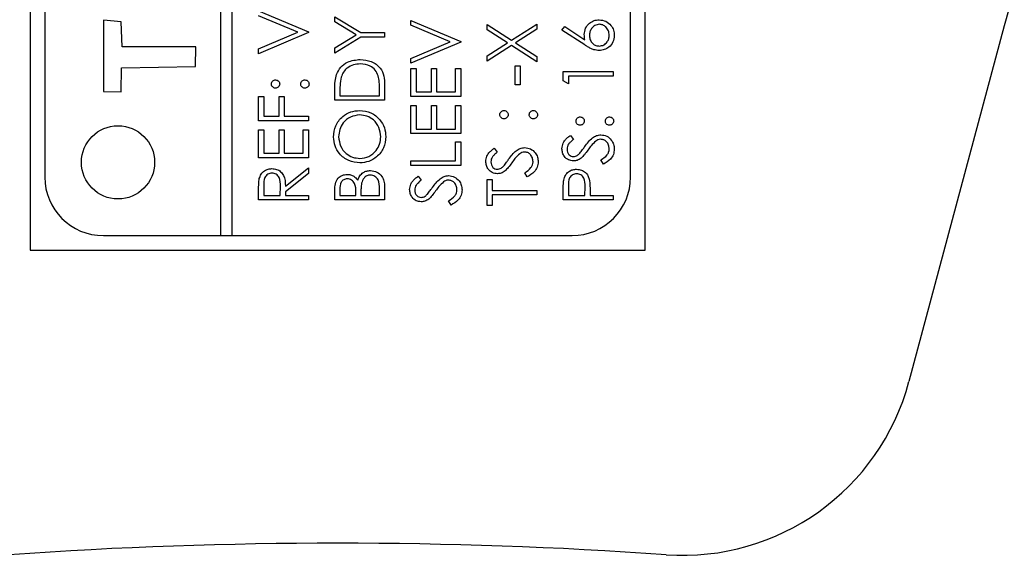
# Model space of a CAD drawing. Header units: millimetres. Extents: x 451 to 2954, y 78 to 2277.
# Tile 9 of 21: x 2747 to 2781, y 1161 to 1179. Entities that reach past the tile are written whole.
import ezdxf

# ---------------------------------------------------------------- set-up
doc = ezdxf.new("R2010")
doc.units = ezdxf.units.MM

msp = doc.modelspace()

# ---------------------------------------------------------------- linework, layer by layer
at = {"color": 7, "linetype": 'Continuous', "lineweight": 25}
for p, q in [((2747.734, 1232.484), (2747.734, 1171.484)), ((2768.734, 1171.484), (2768.734, 1232.484)), ((2754.234, 1231.984), (2754.234, 1171.984)), ((2754.634, 1171.984), (2754.634, 1231.984)), ((2748.234, 1229.984), (2748.234, 1173.984)), ((2768.234, 1173.984), (2768.234, 1229.984)), ((2755.534, 1179.654), (2757.234, 1178.934)), ((2750.237, 1179.339), (2750.236, 1176.907)), ((2750.84, 1179.277), (2750.237, 1179.339)), ((2750.87, 1178.43), (2750.84, 1179.277)), ((2756.874, 1178.924), (2755.534, 1179.49)), ((2758.134, 1179.457), (2759.026, 1178.913)), ((2758.134, 1179.283), (2758.134, 1179.457)), ((2758.865, 1178.837), (2758.134, 1179.283)), ((2760.734, 1179.327), (2762.434, 1178.607)), ((2760.734, 1179.163), (2760.734, 1179.327)), ((2755.534, 1178.357), (2756.874, 1178.924)), ((2757.234, 1178.913), (2755.534, 1178.193)), ((2757.234, 1178.934), (2757.234, 1178.913)), ((2759.026, 1178.913), (2759.834, 1178.913)), ((2759.834, 1178.913), (2759.834, 1178.76)), ((2762.074, 1178.597), (2760.734, 1179.163)), ((2763.334, 1179.185), (2764.167, 1178.652)), ((2763.334, 1179.009), (2763.334, 1179.185)), ((2764.029, 1178.564), (2763.334, 1179.009)), ((2764.167, 1178.652), (2765.034, 1179.207)), ((2765.034, 1179.031), (2764.305, 1178.564)), ((2765.034, 1179.207), (2765.034, 1179.031)), ((2765.89, 1179), (2765.983, 1179.117)), ((2766.666, 1178.492), (2765.89, 1179)), ((2765.983, 1179.117), (2766.67, 1178.668)), ((2780.992, 1179.148), (2777.737, 1167.001)), ((2758.134, 1178.39), (2758.865, 1178.837)), ((2759.026, 1178.76), (2758.134, 1178.215)), ((2759.834, 1178.76), (2759.026, 1178.76)), ((2760.734, 1178.03), (2762.074, 1178.597)), ((2762.434, 1178.586), (2760.734, 1177.866)), ((2762.434, 1178.607), (2762.434, 1178.586)), ((2753.391, 1178.43), (2750.87, 1178.43)), ((2753.375, 1177.76), (2753.391, 1178.43)), ((2755.534, 1178.193), (2755.534, 1178.357)), ((2758.134, 1178.215), (2758.134, 1178.39)), ((2763.334, 1178.119), (2764.029, 1178.564)), ((2764.167, 1178.476), (2763.334, 1177.943)), ((2765.034, 1177.921), (2764.167, 1178.476)), ((2764.305, 1178.564), (2765.034, 1178.097)), ((2760.734, 1177.866), (2760.734, 1178.03)), ((2763.334, 1177.943), (2763.334, 1178.119)), ((2765.034, 1178.097), (2765.034, 1177.921)), ((2750.839, 1176.89), (2750.854, 1177.716)), ((2750.854, 1177.716), (2753.375, 1177.76)), ((2760.734, 1177.692), (2760.908, 1177.692)), ((2760.734, 1176.733), (2760.734, 1177.692)), ((2760.908, 1177.692), (2760.908, 1176.886)), ((2761.431, 1177.692), (2761.606, 1177.692)), ((2761.431, 1176.886), (2761.431, 1177.692)), ((2761.606, 1177.692), (2761.606, 1176.886)), ((2762.26, 1177.692), (2762.434, 1177.692)), ((2762.26, 1176.886), (2762.26, 1177.692)), ((2762.434, 1177.692), (2762.434, 1176.733)), ((2764.293, 1177.779), (2764.467, 1177.779)), ((2764.293, 1177.125), (2764.293, 1177.779)), ((2764.467, 1177.779), (2764.467, 1177.125)), ((2765.934, 1177.583), (2767.634, 1177.583)), ((2765.934, 1177.269), (2765.934, 1177.583)), ((2767.634, 1177.583), (2767.634, 1177.431)), ((2766.108, 1177.169), (2765.934, 1177.269)), ((2766.108, 1177.431), (2766.108, 1177.169)), ((2767.634, 1177.431), (2766.108, 1177.431)), ((2750.236, 1176.907), (2750.839, 1176.89)), ((2758.134, 1176.602), (2758.134, 1176.946)), ((2759.66, 1176.755), (2759.66, 1176.95)), ((2759.834, 1177.129), (2759.834, 1176.602)), ((2764.467, 1177.125), (2764.293, 1177.125)), ((2755.534, 1176.733), (2755.708, 1176.733)), ((2755.534, 1175.905), (2755.534, 1176.733)), ((2755.708, 1176.733), (2755.708, 1176.057)), ((2756.231, 1176.733), (2756.406, 1176.733)), ((2756.231, 1176.057), (2756.231, 1176.733)), ((2756.406, 1176.733), (2756.406, 1176.057)), ((2759.834, 1176.602), (2758.134, 1176.602)), ((2758.308, 1176.874), (2758.308, 1176.755)), ((2758.308, 1176.755), (2759.66, 1176.755)), ((2762.434, 1176.733), (2760.734, 1176.733)), ((2760.908, 1176.886), (2761.431, 1176.886)), ((2761.606, 1176.886), (2762.26, 1176.886)), ((2760.734, 1176.428), (2760.908, 1176.428)), ((2760.734, 1175.469), (2760.734, 1176.428)), ((2760.908, 1176.428), (2760.908, 1175.622)), ((2761.431, 1176.428), (2761.606, 1176.428)), ((2761.431, 1175.622), (2761.431, 1176.428)), ((2761.606, 1176.428), (2761.606, 1175.622)), ((2762.26, 1176.428), (2762.434, 1176.428)), ((2762.26, 1175.622), (2762.26, 1176.428)), ((2762.434, 1176.428), (2762.434, 1175.469)), ((2757.234, 1175.905), (2755.534, 1175.905)), ((2755.708, 1176.057), (2756.231, 1176.057)), ((2756.406, 1176.057), (2757.234, 1176.057)), ((2757.234, 1176.057), (2757.234, 1175.905)), ((2755.534, 1175.6), (2755.708, 1175.6)), ((2755.534, 1174.641), (2755.534, 1175.6)), ((2755.708, 1175.6), (2755.708, 1174.793)), ((2756.231, 1175.6), (2756.406, 1175.6)), ((2756.231, 1174.793), (2756.231, 1175.6)), ((2756.406, 1175.6), (2756.406, 1174.793)), ((2757.06, 1175.6), (2757.234, 1175.6)), ((2757.06, 1174.793), (2757.06, 1175.6)), ((2757.234, 1175.6), (2757.234, 1174.641)), ((2760.908, 1175.622), (2761.431, 1175.622)), ((2761.606, 1175.622), (2762.26, 1175.622)), ((2762.434, 1175.469), (2760.734, 1175.469)), ((2766.178, 1175.404), (2766.283, 1175.266)), ((2762.26, 1175.186), (2762.434, 1175.186)), ((2762.26, 1174.532), (2762.26, 1175.186)), ((2762.434, 1175.186), (2762.434, 1174.379)), ((2763.578, 1174.968), (2763.683, 1174.83)), ((2757.234, 1174.641), (2755.534, 1174.641)), ((2755.708, 1174.793), (2756.231, 1174.793)), ((2756.406, 1174.793), (2757.06, 1174.793)), ((2767.306, 1174.423), (2767.22, 1174.567)), ((2756.449, 1173.668), (2757.234, 1174.292)), ((2757.234, 1174.292), (2757.234, 1174.103)), ((2760.734, 1174.532), (2762.26, 1174.532)), ((2760.734, 1174.379), (2760.734, 1174.532)), ((2762.434, 1174.379), (2760.734, 1174.379)), ((2757.234, 1174.103), (2756.449, 1173.479)), ((2760.978, 1174.009), (2761.083, 1173.871)), ((2763.334, 1173.9), (2763.508, 1173.9)), ((2763.334, 1173.006), (2763.334, 1173.9)), ((2763.508, 1173.9), (2763.508, 1173.529)), ((2764.706, 1173.987), (2764.62, 1174.131)), ((2755.534, 1173.202), (2755.534, 1173.543)), ((2755.708, 1173.674), (2755.708, 1173.355)), ((2756.275, 1173.355), (2756.277, 1173.666)), ((2758.134, 1173.202), (2758.134, 1173.534)), ((2758.308, 1173.562), (2758.308, 1173.355)), ((2759.66, 1173.355), (2759.66, 1173.572)), ((2759.834, 1173.662), (2759.834, 1173.202)), ((2763.508, 1173.529), (2765.034, 1173.529)), ((2765.034, 1173.529), (2765.034, 1173.377)), ((2765.934, 1173.202), (2765.934, 1173.536)), ((2766.108, 1173.666), (2766.108, 1173.355)), ((2766.675, 1173.355), (2766.679, 1173.653)), ((2757.234, 1173.202), (2755.534, 1173.202)), ((2755.708, 1173.355), (2756.275, 1173.355)), ((2756.449, 1173.479), (2756.449, 1173.355)), ((2756.449, 1173.355), (2757.234, 1173.355)), ((2757.234, 1173.355), (2757.234, 1173.202)), ((2759.834, 1173.202), (2758.134, 1173.202)), ((2758.308, 1173.355), (2758.853, 1173.355)), ((2758.853, 1173.355), (2758.853, 1173.457)), ((2759.028, 1173.456), (2759.028, 1173.355)), ((2759.028, 1173.355), (2759.66, 1173.355)), ((2765.034, 1173.377), (2763.508, 1173.377)), ((2763.508, 1173.377), (2763.508, 1173.006)), ((2767.634, 1173.202), (2765.934, 1173.202)), ((2766.108, 1173.355), (2766.675, 1173.355)), ((2766.849, 1173.476), (2766.849, 1173.355)), ((2766.849, 1173.355), (2767.634, 1173.355)), ((2767.634, 1173.355), (2767.634, 1173.202)), ((2762.106, 1173.028), (2762.02, 1173.172)), ((2763.508, 1173.006), (2763.334, 1173.006)), ((2750.234, 1171.984), (2754.234, 1171.984)), ((2754.234, 1171.984), (2754.634, 1171.984)), ((2754.634, 1171.984), (2766.234, 1171.984)), ((2747.734, 1171.484), (2768.734, 1171.484))]:
    msp.add_line(p, q, dxfattribs=at)
msp.add_circle((2750.734, 1174.484), 1.25, dxfattribs=at)
for centre, radius, start, end in [((2804.174, 1172.936), 24, 345, 165), ((2750.234, 1173.984), 2, 180, 270), ((2766.234, 1173.984), 2, 270, 0), ((2770.01, 1169.071), 8, 265.9806, 345), ((2758.234, 1001.484), 160, 85.98058, 94.01942)]:
    msp.add_arc(centre, radius, start, end, dxfattribs=at)
for points, knots in [([(2766.653, 1178.844), (2766.662, 1178.919), (2766.679, 1179.068), (2766.815, 1179.233), (2766.981, 1179.334), (2767.098, 1179.344), (2767.157, 1179.349)], [0, 0, 0, 0, 0.279638, 0.559326, 0.779527, 1, 1, 1, 1]), ([(2767.157, 1179.349), (2767.235, 1179.34), (2767.39, 1179.322), (2767.563, 1179.177), (2767.66, 1179), (2767.672, 1178.878), (2767.678, 1178.817)], [0, 0, 0, 0, 0.279631, 0.55896, 0.779478, 1, 1, 1, 1]), ([(2767.166, 1179.196), (2767.113, 1179.188), (2767.006, 1179.172), (2766.899, 1179.061), (2766.837, 1178.938), (2766.831, 1178.854), (2766.828, 1178.812)], [0, 0, 0, 0, 0.278754, 0.558605, 0.779147, 1, 1, 1, 1]), ([(2767.503, 1178.825), (2767.498, 1178.878), (2767.488, 1178.982), (2767.4, 1179.103), (2767.289, 1179.183), (2767.207, 1179.192), (2767.166, 1179.196)], [0, 0, 0, 0, 0.280018, 0.5598526, 0.7799871, 1, 1, 1, 1]), ([(2766.67, 1178.668), (2766.664, 1178.701), (2766.655, 1178.759), (2766.654, 1178.818), (2766.653, 1178.844)], [0, 0, 0, 0, 0.55991, 1, 1, 1, 1]), ([(2766.828, 1178.812), (2766.832, 1178.76), (2766.841, 1178.657), (2766.93, 1178.538), (2767.045, 1178.466), (2767.126, 1178.459), (2767.166, 1178.455)], [0, 0, 0, 0, 0.280127, 0.559515, 0.779719, 1, 1, 1, 1]), ([(2767.678, 1178.817), (2767.669, 1178.741), (2767.65, 1178.589), (2767.512, 1178.417), (2767.339, 1178.32), (2767.22, 1178.308), (2767.16, 1178.302)], [0, 0, 0, 0, 0.2796696, 0.5590848, 0.7795576, 1, 1, 1, 1]), ([(2767.166, 1178.455), (2767.218, 1178.462), (2767.323, 1178.477), (2767.431, 1178.583), (2767.494, 1178.702), (2767.5, 1178.784), (2767.503, 1178.825)], [0, 0, 0, 0, 0.279059, 0.55882, 0.779303, 1, 1, 1, 1]), ([(2767.16, 1178.302), (2767.099, 1178.308), (2766.999, 1178.318), (2766.869, 1178.372), (2766.766, 1178.428), (2766.699, 1178.471), (2766.666, 1178.492)], [0, 0, 0, 0, 0.339374, 0.559486, 0.779731, 1, 1, 1, 1]), ([(2758.195, 1177.485), (2758.237, 1177.572), (2758.321, 1177.745), (2758.608, 1177.955), (2758.855, 1177.981), (2759.005, 1177.997)], [0, 0, 0, 0, 0.280264, 0.560715, 1, 1, 1, 1]), ([(2759.005, 1177.997), (2759.133, 1177.985), (2759.388, 1177.96), (2759.692, 1177.74), (2759.825, 1177.43), (2759.831, 1177.23), (2759.834, 1177.129)], [0, 0, 0, 0, 0.280124, 0.559248, 0.778837, 1, 1, 1, 1]), ([(2759.005, 1177.845), (2758.926, 1177.839), (2758.767, 1177.828), (2758.566, 1177.723), (2758.423, 1177.572), (2758.378, 1177.455), (2758.356, 1177.397)], [0, 0, 0, 0, 0.280178, 0.559765, 0.779797, 1, 1, 1, 1]), ([(2759.616, 1177.436), (2759.587, 1177.504), (2759.527, 1177.64), (2759.312, 1177.811), (2759.122, 1177.832), (2759.005, 1177.845)], [0, 0, 0, 0, 0.280536, 0.561015, 1, 1, 1, 1]), ([(2755.97, 1177.158), (2755.972, 1177.179), (2755.977, 1177.221), (2756.016, 1177.267), (2756.062, 1177.296), (2756.095, 1177.298), (2756.112, 1177.3)], [0, 0, 0, 0, 0.279602, 0.559212, 0.779475, 1, 1, 1, 1]), ([(2756.112, 1177.3), (2756.133, 1177.297), (2756.174, 1177.293), (2756.22, 1177.254), (2756.249, 1177.207), (2756.252, 1177.175), (2756.253, 1177.158)], [0, 0, 0, 0, 0.279517, 0.559326, 0.779544, 1, 1, 1, 1]), ([(2756.972, 1177.158), (2756.975, 1177.179), (2756.98, 1177.221), (2757.019, 1177.267), (2757.065, 1177.296), (2757.098, 1177.298), (2757.114, 1177.3)], [0, 0, 0, 0, 0.279602, 0.559212, 0.779475, 1, 1, 1, 1]), ([(2757.114, 1177.3), (2757.135, 1177.297), (2757.177, 1177.292), (2757.223, 1177.254), (2757.251, 1177.207), (2757.254, 1177.175), (2757.256, 1177.158)], [0, 0, 0, 0, 0.279469, 0.559358, 0.779674, 1, 1, 1, 1]), ([(2758.134, 1176.946), (2758.134, 1177.048), (2758.134, 1177.23), (2758.177, 1177.407), (2758.195, 1177.485)], [0, 0, 0, 0, 0.560445, 1, 1, 1, 1]), ([(2758.356, 1177.397), (2758.339, 1177.3), (2758.309, 1177.127), (2758.308, 1176.952), (2758.308, 1176.874)], [0, 0, 0, 0, 0.559542, 1, 1, 1, 1]), ([(2759.66, 1176.95), (2759.66, 1177.042), (2759.66, 1177.205), (2759.63, 1177.365), (2759.616, 1177.436)], [0, 0, 0, 0, 0.560426, 1, 1, 1, 1]), ([(2756.112, 1177.016), (2756.091, 1177.019), (2756.049, 1177.024), (2756.003, 1177.063), (2755.975, 1177.109), (2755.971, 1177.142), (2755.97, 1177.158)], [0, 0, 0, 0, 0.2795852, 0.5594544, 0.7796968, 1, 1, 1, 1]), ([(2756.253, 1177.158), (2756.251, 1177.137), (2756.246, 1177.095), (2756.207, 1177.049), (2756.161, 1177.021), (2756.128, 1177.018), (2756.112, 1177.016)], [0, 0, 0, 0, 0.2796468, 0.5592988, 0.7796148, 1, 1, 1, 1]), ([(2757.114, 1177.016), (2757.093, 1177.019), (2757.051, 1177.024), (2757.005, 1177.062), (2756.977, 1177.109), (2756.974, 1177.142), (2756.972, 1177.158)], [0, 0, 0, 0, 0.279576, 0.559284, 0.779552, 1, 1, 1, 1]), ([(2757.256, 1177.158), (2757.253, 1177.137), (2757.248, 1177.096), (2757.21, 1177.049), (2757.163, 1177.021), (2757.131, 1177.018), (2757.114, 1177.016)], [0, 0, 0, 0, 0.279581, 0.559143, 0.779575, 1, 1, 1, 1]), ([(2758.09, 1175.349), (2758.104, 1175.482), (2758.132, 1175.749), (2758.374, 1176.047), (2758.67, 1176.227), (2758.879, 1176.245), (2758.983, 1176.254)], [0, 0, 0, 0, 0.2797673, 0.5593585, 0.7795711, 1, 1, 1, 1]), ([(2758.983, 1176.254), (2759.115, 1176.239), (2759.379, 1176.209), (2759.672, 1175.967), (2759.851, 1175.674), (2759.869, 1175.466), (2759.878, 1175.363)], [0, 0, 0, 0, 0.27963, 0.559343, 0.779597, 1, 1, 1, 1]), ([(2763.77, 1176.112), (2763.772, 1176.133), (2763.777, 1176.175), (2763.816, 1176.221), (2763.862, 1176.25), (2763.895, 1176.252), (2763.912, 1176.254)], [0, 0, 0, 0, 0.279602, 0.559212, 0.779475, 1, 1, 1, 1]), ([(2763.912, 1176.254), (2763.933, 1176.251), (2763.974, 1176.247), (2764.02, 1176.208), (2764.049, 1176.161), (2764.052, 1176.128), (2764.053, 1176.112)], [0, 0, 0, 0, 0.279517, 0.559326, 0.779544, 1, 1, 1, 1]), ([(2764.772, 1176.112), (2764.775, 1176.133), (2764.78, 1176.175), (2764.819, 1176.221), (2764.865, 1176.25), (2764.898, 1176.252), (2764.914, 1176.254)], [0, 0, 0, 0, 0.279602, 0.559212, 0.779475, 1, 1, 1, 1]), ([(2764.914, 1176.254), (2764.935, 1176.251), (2764.977, 1176.246), (2765.023, 1176.208), (2765.051, 1176.161), (2765.054, 1176.128), (2765.056, 1176.112)], [0, 0, 0, 0, 0.279469, 0.559358, 0.779674, 1, 1, 1, 1]), ([(2758.983, 1176.101), (2758.875, 1176.088), (2758.659, 1176.062), (2758.425, 1175.855), (2758.29, 1175.61), (2758.273, 1175.441), (2758.265, 1175.357)], [0, 0, 0, 0, 0.279468, 0.55887, 0.779516, 1, 1, 1, 1]), ([(2759.703, 1175.357), (2759.691, 1175.465), (2759.666, 1175.68), (2759.48, 1175.931), (2759.238, 1176.078), (2759.068, 1176.093), (2758.983, 1176.101)], [0, 0, 0, 0, 0.27983, 0.559389, 0.779654, 1, 1, 1, 1]), ([(2763.912, 1175.97), (2763.891, 1175.973), (2763.849, 1175.978), (2763.803, 1176.017), (2763.775, 1176.063), (2763.771, 1176.096), (2763.77, 1176.112)], [0, 0, 0, 0, 0.2795852, 0.5594544, 0.7796968, 1, 1, 1, 1]), ([(2764.053, 1176.112), (2764.051, 1176.091), (2764.046, 1176.049), (2764.007, 1176.003), (2763.961, 1175.975), (2763.928, 1175.972), (2763.912, 1175.97)], [0, 0, 0, 0, 0.2796468, 0.5592988, 0.7796148, 1, 1, 1, 1]), ([(2764.914, 1175.97), (2764.893, 1175.973), (2764.851, 1175.978), (2764.805, 1176.016), (2764.777, 1176.063), (2764.774, 1176.096), (2764.772, 1176.112)], [0, 0, 0, 0, 0.279576, 0.559284, 0.779552, 1, 1, 1, 1]), ([(2765.056, 1176.112), (2765.053, 1176.091), (2765.048, 1176.049), (2765.01, 1176.003), (2764.963, 1175.975), (2764.931, 1175.972), (2764.914, 1175.97)], [0, 0, 0, 0, 0.2795812, 0.5591432, 0.7795754, 1, 1, 1, 1]), ([(2766.37, 1175.894), (2766.372, 1175.915), (2766.377, 1175.957), (2766.416, 1176.003), (2766.462, 1176.032), (2766.495, 1176.034), (2766.512, 1176.036)], [0, 0, 0, 0, 0.279602, 0.559212, 0.779475, 1, 1, 1, 1]), ([(2766.512, 1175.752), (2766.491, 1175.755), (2766.449, 1175.76), (2766.403, 1175.799), (2766.375, 1175.845), (2766.371, 1175.878), (2766.37, 1175.894)], [0, 0, 0, 0, 0.279585, 0.559454, 0.779697, 1, 1, 1, 1]), ([(2766.512, 1176.036), (2766.533, 1176.033), (2766.574, 1176.029), (2766.62, 1175.99), (2766.649, 1175.943), (2766.652, 1175.91), (2766.653, 1175.894)], [0, 0, 0, 0, 0.279517, 0.559326, 0.779544, 1, 1, 1, 1]), ([(2766.653, 1175.894), (2766.651, 1175.873), (2766.646, 1175.831), (2766.607, 1175.785), (2766.561, 1175.757), (2766.528, 1175.754), (2766.512, 1175.752)], [0, 0, 0, 0, 0.279647, 0.559299, 0.779615, 1, 1, 1, 1]), ([(2767.372, 1175.894), (2767.375, 1175.915), (2767.38, 1175.957), (2767.419, 1176.003), (2767.465, 1176.032), (2767.498, 1176.034), (2767.514, 1176.036)], [0, 0, 0, 0, 0.2796016, 0.559212, 0.7794752, 1, 1, 1, 1]), ([(2767.514, 1175.752), (2767.493, 1175.755), (2767.451, 1175.76), (2767.405, 1175.798), (2767.377, 1175.845), (2767.374, 1175.878), (2767.372, 1175.894)], [0, 0, 0, 0, 0.279576, 0.559284, 0.779552, 1, 1, 1, 1]), ([(2767.514, 1176.036), (2767.535, 1176.033), (2767.577, 1176.028), (2767.623, 1175.99), (2767.651, 1175.943), (2767.654, 1175.91), (2767.656, 1175.894)], [0, 0, 0, 0, 0.279469, 0.559358, 0.779674, 1, 1, 1, 1]), ([(2767.656, 1175.894), (2767.653, 1175.873), (2767.648, 1175.831), (2767.61, 1175.785), (2767.563, 1175.757), (2767.531, 1175.754), (2767.514, 1175.752)], [0, 0, 0, 0, 0.2795812, 0.5591432, 0.7795754, 1, 1, 1, 1]), ([(2758.992, 1174.466), (2758.86, 1174.482), (2758.598, 1174.514), (2758.299, 1174.746), (2758.121, 1175.04), (2758.101, 1175.246), (2758.09, 1175.349)], [0, 0, 0, 0, 0.279731, 0.559327, 0.77968, 1, 1, 1, 1]), ([(2758.265, 1175.357), (2758.279, 1175.249), (2758.307, 1175.035), (2758.496, 1174.789), (2758.737, 1174.642), (2758.906, 1174.627), (2758.991, 1174.619)], [0, 0, 0, 0, 0.279627, 0.55935, 0.77963, 1, 1, 1, 1]), ([(2758.991, 1174.619), (2759.098, 1174.632), (2759.312, 1174.658), (2759.543, 1174.864), (2759.683, 1175.104), (2759.696, 1175.273), (2759.703, 1175.357)], [0, 0, 0, 0, 0.279416, 0.5590765, 0.779478, 1, 1, 1, 1]), ([(2759.878, 1175.363), (2759.863, 1175.231), (2759.834, 1174.968), (2759.594, 1174.675), (2759.302, 1174.494), (2759.095, 1174.476), (2758.992, 1174.466)], [0, 0, 0, 0, 0.2796633, 0.5593539, 0.7796364, 1, 1, 1, 1]), ([(2765.89, 1174.951), (2765.898, 1175.014), (2765.91, 1175.119), (2765.992, 1175.243), (2766.08, 1175.329), (2766.145, 1175.379), (2766.178, 1175.404)], [0, 0, 0, 0, 0.338729, 0.558835, 0.779344, 1, 1, 1, 1]), ([(2766.283, 1175.266), (2766.246, 1175.236), (2766.186, 1175.188), (2766.113, 1175.108), (2766.072, 1175.025), (2766.067, 1174.964), (2766.065, 1174.934)], [0, 0, 0, 0, 0.340409, 0.560482, 0.78018, 1, 1, 1, 1]), ([(2766.669, 1175.025), (2766.748, 1175.131), (2766.858, 1175.28), (2767.062, 1175.406), (2767.166, 1175.419), (2767.218, 1175.425)], [0, 0, 0, 0, 0.560115, 0.780284, 1, 1, 1, 1]), ([(2767.048, 1175.212), (2766.992, 1175.16), (2766.892, 1175.066), (2766.812, 1174.954), (2766.777, 1174.905)], [0, 0, 0, 0, 0.5594958, 1, 1, 1, 1]), ([(2767.215, 1175.273), (2767.181, 1175.269), (2767.121, 1175.261), (2767.07, 1175.227), (2767.048, 1175.212)], [0, 0, 0, 0, 0.55899, 1, 1, 1, 1]), ([(2767.503, 1174.94), (2767.499, 1174.986), (2767.49, 1175.077), (2767.421, 1175.188), (2767.323, 1175.259), (2767.251, 1175.268), (2767.215, 1175.273)], [0, 0, 0, 0, 0.280276, 0.560148, 0.780153, 1, 1, 1, 1]), ([(2767.218, 1175.425), (2767.287, 1175.416), (2767.426, 1175.397), (2767.574, 1175.261), (2767.664, 1175.104), (2767.673, 1174.995), (2767.678, 1174.94)], [0, 0, 0, 0, 0.279183, 0.559085, 0.779446, 1, 1, 1, 1]), ([(2763.29, 1174.515), (2763.298, 1174.578), (2763.31, 1174.683), (2763.392, 1174.807), (2763.48, 1174.894), (2763.545, 1174.943), (2763.578, 1174.968)], [0, 0, 0, 0, 0.338729, 0.558835, 0.779344, 1, 1, 1, 1]), ([(2764.069, 1174.589), (2764.148, 1174.696), (2764.258, 1174.844), (2764.462, 1174.97), (2764.566, 1174.983), (2764.618, 1174.99)], [0, 0, 0, 0, 0.560115, 0.780284, 1, 1, 1, 1]), ([(2764.618, 1174.99), (2764.687, 1174.98), (2764.826, 1174.961), (2764.974, 1174.825), (2765.064, 1174.668), (2765.073, 1174.559), (2765.078, 1174.504)], [0, 0, 0, 0, 0.279183, 0.559085, 0.779446, 1, 1, 1, 1]), ([(2766.287, 1174.532), (2766.227, 1174.539), (2766.106, 1174.554), (2765.975, 1174.67), (2765.903, 1174.809), (2765.894, 1174.903), (2765.89, 1174.951)], [0, 0, 0, 0, 0.2795526, 0.5587984, 0.7793777, 1, 1, 1, 1]), ([(2766.065, 1174.934), (2766.067, 1174.899), (2766.073, 1174.83), (2766.126, 1174.747), (2766.199, 1174.693), (2766.253, 1174.687), (2766.28, 1174.684)], [0, 0, 0, 0, 0.280274, 0.559931, 0.77992, 1, 1, 1, 1]), ([(2766.5, 1174.796), (2766.532, 1174.838), (2766.59, 1174.913), (2766.645, 1174.991), (2766.669, 1175.025)], [0, 0, 0, 0, 0.5599058, 1, 1, 1, 1]), ([(2766.777, 1174.905), (2766.738, 1174.85), (2766.668, 1174.751), (2766.583, 1174.665), (2766.546, 1174.627)], [0, 0, 0, 0, 0.560413, 1, 1, 1, 1]), ([(2767.22, 1174.567), (2767.298, 1174.617), (2767.406, 1174.688), (2767.492, 1174.832), (2767.5, 1174.904), (2767.503, 1174.94)], [0, 0, 0, 0, 0.559321, 0.779782, 1, 1, 1, 1]), ([(2767.678, 1174.94), (2767.671, 1174.877), (2767.659, 1174.751), (2767.531, 1174.557), (2767.391, 1174.474), (2767.306, 1174.423)], [0, 0, 0, 0, 0.27988, 0.559666, 1, 1, 1, 1]), ([(2763.683, 1174.83), (2763.646, 1174.8), (2763.586, 1174.752), (2763.513, 1174.672), (2763.472, 1174.589), (2763.467, 1174.528), (2763.465, 1174.498)], [0, 0, 0, 0, 0.3404085, 0.560482, 0.7801798, 1, 1, 1, 1]), ([(2763.9, 1174.361), (2763.932, 1174.402), (2763.99, 1174.477), (2764.045, 1174.555), (2764.069, 1174.589)], [0, 0, 0, 0, 0.559906, 1, 1, 1, 1]), ([(2764.448, 1174.776), (2764.392, 1174.724), (2764.292, 1174.63), (2764.212, 1174.519), (2764.177, 1174.47)], [0, 0, 0, 0, 0.5594958, 1, 1, 1, 1]), ([(2764.615, 1174.837), (2764.581, 1174.833), (2764.521, 1174.825), (2764.47, 1174.791), (2764.448, 1174.776)], [0, 0, 0, 0, 0.55899, 1, 1, 1, 1]), ([(2764.903, 1174.504), (2764.899, 1174.55), (2764.89, 1174.641), (2764.821, 1174.753), (2764.723, 1174.824), (2764.651, 1174.832), (2764.615, 1174.837)], [0, 0, 0, 0, 0.280276, 0.560148, 0.780153, 1, 1, 1, 1]), ([(2766.28, 1174.684), (2766.304, 1174.686), (2766.351, 1174.69), (2766.429, 1174.727), (2766.473, 1174.77), (2766.5, 1174.796)], [0, 0, 0, 0, 0.279946, 0.559774, 1, 1, 1, 1]), ([(2766.546, 1174.627), (2766.502, 1174.597), (2766.423, 1174.543), (2766.329, 1174.535), (2766.287, 1174.532)], [0, 0, 0, 0, 0.55984, 1, 1, 1, 1]), ([(2755.557, 1173.928), (2755.575, 1173.981), (2755.61, 1174.088), (2755.725, 1174.2), (2755.857, 1174.262), (2755.945, 1174.267), (2755.989, 1174.27)], [0, 0, 0, 0, 0.2797971, 0.5594998, 0.7796265, 1, 1, 1, 1]), ([(2755.989, 1174.27), (2756.042, 1174.266), (2756.15, 1174.257), (2756.293, 1174.173), (2756.436, 1173.981), (2756.444, 1173.797), (2756.449, 1173.668)], [0, 0, 0, 0, 0.18712, 0.373979, 0.560911, 1, 1, 1, 1]), ([(2758.917, 1173.878), (2758.938, 1173.929), (2758.979, 1174.03), (2759.093, 1174.137), (2759.223, 1174.196), (2759.309, 1174.202), (2759.351, 1174.205)], [0, 0, 0, 0, 0.280382, 0.559606, 0.779765, 1, 1, 1, 1]), ([(2759.351, 1174.205), (2759.428, 1174.195), (2759.58, 1174.175), (2759.742, 1174.022), (2759.824, 1173.842), (2759.831, 1173.722), (2759.834, 1173.662)], [0, 0, 0, 0, 0.279141, 0.558654, 0.779059, 1, 1, 1, 1]), ([(2763.687, 1174.096), (2763.627, 1174.103), (2763.506, 1174.118), (2763.375, 1174.234), (2763.303, 1174.373), (2763.294, 1174.468), (2763.29, 1174.515)], [0, 0, 0, 0, 0.279553, 0.558798, 0.779378, 1, 1, 1, 1]), ([(2763.465, 1174.498), (2763.467, 1174.463), (2763.473, 1174.394), (2763.526, 1174.311), (2763.599, 1174.257), (2763.653, 1174.251), (2763.68, 1174.249)], [0, 0, 0, 0, 0.280274, 0.559931, 0.77992, 1, 1, 1, 1]), ([(2763.68, 1174.249), (2763.704, 1174.25), (2763.751, 1174.254), (2763.829, 1174.291), (2763.873, 1174.334), (2763.9, 1174.361)], [0, 0, 0, 0, 0.279946, 0.559774, 1, 1, 1, 1]), ([(2764.177, 1174.47), (2764.138, 1174.414), (2764.068, 1174.315), (2763.983, 1174.229), (2763.946, 1174.191)], [0, 0, 0, 0, 0.560413, 1, 1, 1, 1]), ([(2764.62, 1174.131), (2764.698, 1174.181), (2764.806, 1174.252), (2764.892, 1174.396), (2764.9, 1174.468), (2764.903, 1174.504)], [0, 0, 0, 0, 0.559321, 0.779782, 1, 1, 1, 1]), ([(2765.078, 1174.504), (2765.071, 1174.441), (2765.059, 1174.315), (2764.931, 1174.121), (2764.791, 1174.038), (2764.706, 1173.987)], [0, 0, 0, 0, 0.27988, 0.559666, 1, 1, 1, 1]), ([(2765.96, 1173.923), (2765.978, 1173.975), (2766.015, 1174.078), (2766.13, 1174.185), (2766.261, 1174.241), (2766.347, 1174.246), (2766.39, 1174.249)], [0, 0, 0, 0, 0.279705, 0.559381, 0.779509, 1, 1, 1, 1]), ([(2766.39, 1174.249), (2766.446, 1174.244), (2766.558, 1174.236), (2766.694, 1174.151), (2766.782, 1174.035), (2766.808, 1173.951), (2766.821, 1173.909)], [0, 0, 0, 0, 0.280099, 0.559324, 0.779458, 1, 1, 1, 1]), ([(2755.534, 1173.543), (2755.534, 1173.615), (2755.533, 1173.744), (2755.55, 1173.872), (2755.557, 1173.928)], [0, 0, 0, 0, 0.56024, 1, 1, 1, 1]), ([(2755.988, 1174.118), (2755.963, 1174.116), (2755.914, 1174.112), (2755.846, 1174.078), (2755.788, 1174.031), (2755.705, 1173.905), (2755.707, 1173.776), (2755.708, 1173.674)], [0, 0, 0, 0, 0.125307, 0.250617, 0.375954, 0.501281, 1, 1, 1, 1]), ([(2756.277, 1173.666), (2756.277, 1173.771), (2756.277, 1173.901), (2756.194, 1174.03), (2756.116, 1174.098), (2756.039, 1174.11), (2755.988, 1174.118)], [0, 0, 0, 0, 0.499827, 0.625498, 0.751208, 1, 1, 1, 1]), ([(2758.134, 1173.534), (2758.136, 1173.607), (2758.139, 1173.752), (2758.225, 1173.943), (2758.384, 1174.055), (2758.498, 1174.068), (2758.555, 1174.074)], [0, 0, 0, 0, 0.2813174, 0.559922, 0.7799345, 1, 1, 1, 1]), ([(2758.558, 1173.922), (2758.517, 1173.917), (2758.454, 1173.909), (2758.389, 1173.855), (2758.316, 1173.754), (2758.312, 1173.647), (2758.308, 1173.562)], [0, 0, 0, 0, 0.249284, 0.374925, 0.500645, 1, 1, 1, 1]), ([(2758.555, 1174.074), (2758.595, 1174.071), (2758.676, 1174.065), (2758.812, 1174.009), (2758.877, 1173.928), (2758.917, 1173.878)], [0, 0, 0, 0, 0.2808667, 0.5615271, 1, 1, 1, 1]), ([(2758.853, 1173.457), (2758.853, 1173.564), (2758.853, 1173.698), (2758.767, 1173.829), (2758.707, 1173.881), (2758.636, 1173.915), (2758.584, 1173.919), (2758.558, 1173.922)], [0, 0, 0, 0, 0.498607, 0.624009, 0.749401, 0.874736, 1, 1, 1, 1]), ([(2759.351, 1174.052), (2759.31, 1174.047), (2759.226, 1174.037), (2759.105, 1173.939), (2759.069, 1173.837), (2759.048, 1173.774)], [0, 0, 0, 0, 0.279944, 0.560429, 1, 1, 1, 1]), ([(2759.66, 1173.572), (2759.66, 1173.683), (2759.659, 1173.85), (2759.529, 1173.996), (2759.432, 1174.045), (2759.378, 1174.05), (2759.351, 1174.052)], [0, 0, 0, 0, 0.49936, 0.748736, 0.874399, 1, 1, 1, 1]), ([(2760.69, 1173.556), (2760.698, 1173.619), (2760.71, 1173.724), (2760.792, 1173.848), (2760.88, 1173.935), (2760.945, 1173.984), (2760.978, 1174.009)], [0, 0, 0, 0, 0.338729, 0.558835, 0.779344, 1, 1, 1, 1]), ([(2761.083, 1173.871), (2761.046, 1173.841), (2760.986, 1173.793), (2760.913, 1173.713), (2760.872, 1173.63), (2760.867, 1173.569), (2760.865, 1173.539)], [0, 0, 0, 0, 0.3404085, 0.560482, 0.7801798, 1, 1, 1, 1]), ([(2761.469, 1173.63), (2761.548, 1173.737), (2761.658, 1173.885), (2761.862, 1174.011), (2761.966, 1174.024), (2762.018, 1174.031)], [0, 0, 0, 0, 0.560115, 0.780284, 1, 1, 1, 1]), ([(2762.015, 1173.878), (2761.981, 1173.874), (2761.921, 1173.866), (2761.87, 1173.832), (2761.848, 1173.817)], [0, 0, 0, 0, 0.55899, 1, 1, 1, 1]), ([(2762.303, 1173.545), (2762.299, 1173.591), (2762.29, 1173.682), (2762.221, 1173.794), (2762.123, 1173.865), (2762.051, 1173.874), (2762.015, 1173.878)], [0, 0, 0, 0, 0.280276, 0.560148, 0.780153, 1, 1, 1, 1]), ([(2762.018, 1174.031), (2762.087, 1174.021), (2762.226, 1174.002), (2762.374, 1173.866), (2762.464, 1173.709), (2762.473, 1173.6), (2762.478, 1173.545)], [0, 0, 0, 0, 0.279183, 0.559085, 0.779446, 1, 1, 1, 1]), ([(2763.946, 1174.191), (2763.902, 1174.161), (2763.823, 1174.107), (2763.729, 1174.099), (2763.687, 1174.096)], [0, 0, 0, 0, 0.55984, 1, 1, 1, 1]), ([(2765.934, 1173.536), (2765.934, 1173.608), (2765.933, 1173.738), (2765.952, 1173.866), (2765.96, 1173.923)], [0, 0, 0, 0, 0.560314, 1, 1, 1, 1]), ([(2766.391, 1174.096), (2766.342, 1174.088), (2766.269, 1174.077), (2766.192, 1174.014), (2766.106, 1173.894), (2766.107, 1173.767), (2766.108, 1173.666)], [0, 0, 0, 0, 0.248969, 0.374729, 0.500383, 1, 1, 1, 1]), ([(2766.679, 1173.653), (2766.679, 1173.756), (2766.68, 1173.886), (2766.595, 1174.011), (2766.516, 1174.077), (2766.441, 1174.088), (2766.391, 1174.096)], [0, 0, 0, 0, 0.499721, 0.62535, 0.751083, 1, 1, 1, 1]), ([(2766.821, 1173.909), (2766.832, 1173.829), (2766.85, 1173.685), (2766.85, 1173.54), (2766.849, 1173.476)], [0, 0, 0, 0, 0.559694, 1, 1, 1, 1]), ([(2759.048, 1173.774), (2759.04, 1173.715), (2759.027, 1173.609), (2759.028, 1173.503), (2759.028, 1173.456)], [0, 0, 0, 0, 0.559734, 1, 1, 1, 1]), ([(2761.087, 1173.137), (2761.027, 1173.144), (2760.906, 1173.159), (2760.775, 1173.275), (2760.703, 1173.414), (2760.694, 1173.509), (2760.69, 1173.556)], [0, 0, 0, 0, 0.279553, 0.558798, 0.779378, 1, 1, 1, 1]), ([(2760.865, 1173.539), (2760.867, 1173.504), (2760.873, 1173.435), (2760.926, 1173.352), (2760.999, 1173.298), (2761.053, 1173.292), (2761.08, 1173.29)], [0, 0, 0, 0, 0.2802743, 0.5599314, 0.7799201, 1, 1, 1, 1]), ([(2761.3, 1173.402), (2761.332, 1173.444), (2761.39, 1173.518), (2761.445, 1173.596), (2761.469, 1173.63)], [0, 0, 0, 0, 0.5599058, 1, 1, 1, 1]), ([(2761.848, 1173.817), (2761.792, 1173.765), (2761.692, 1173.671), (2761.612, 1173.56), (2761.577, 1173.511)], [0, 0, 0, 0, 0.559496, 1, 1, 1, 1]), ([(2762.02, 1173.172), (2762.098, 1173.222), (2762.206, 1173.293), (2762.292, 1173.437), (2762.3, 1173.509), (2762.303, 1173.545)], [0, 0, 0, 0, 0.559321, 0.779782, 1, 1, 1, 1]), ([(2762.478, 1173.545), (2762.471, 1173.482), (2762.459, 1173.356), (2762.331, 1173.163), (2762.191, 1173.079), (2762.106, 1173.028)], [0, 0, 0, 0, 0.27988, 0.559666, 1, 1, 1, 1]), ([(2761.08, 1173.29), (2761.104, 1173.292), (2761.151, 1173.296), (2761.229, 1173.332), (2761.273, 1173.375), (2761.3, 1173.402)], [0, 0, 0, 0, 0.279946, 0.559774, 1, 1, 1, 1]), ([(2761.346, 1173.232), (2761.302, 1173.202), (2761.223, 1173.149), (2761.129, 1173.14), (2761.087, 1173.137)], [0, 0, 0, 0, 0.55984, 1, 1, 1, 1]), ([(2761.577, 1173.511), (2761.538, 1173.455), (2761.468, 1173.356), (2761.383, 1173.27), (2761.346, 1173.232)], [0, 0, 0, 0, 0.560413, 1, 1, 1, 1])]:
    msp.add_open_spline(points, degree=3, knots=knots, dxfattribs=at)

doc.saveas('drawing.dxf')
